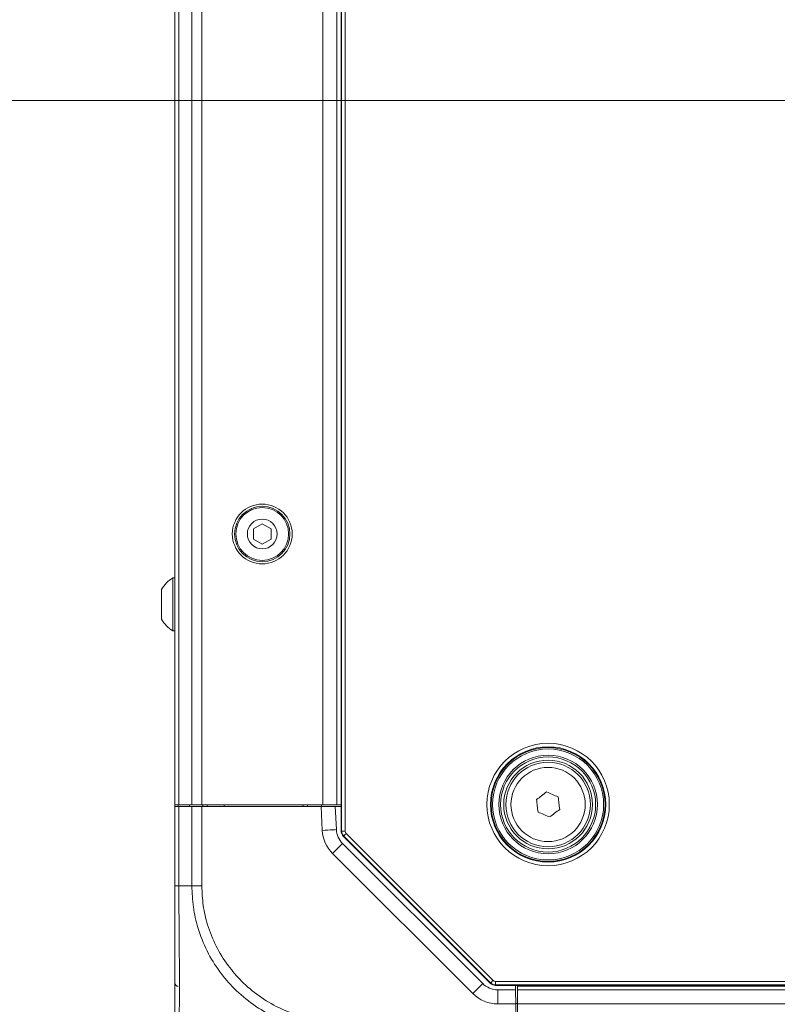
# Model space of a CAD drawing. Header units: millimetres. Extents: x 0 to 1118, y 0 to 864.
# Tile 206 of 248: x 678 to 705, y 656 to 691. Entities that reach past the tile are written whole.
import ezdxf

# ---------------------------------------------------------------- set-up
doc = ezdxf.new("R2010")
doc.units = ezdxf.units.MM
doc.styles.add('SLDTEXTSTYLE3', font='TXT', dxfattribs={"width": 0.605})
doc.dimstyles.new('SLDDIMSTYLE1', dxfattribs={"dimtxt": 3.175, "dimasz": 3.302, "dimexe": 0, "dimexo": 0.0625, "dimgap": 0.79375, "dimtad": 0, "dimtih": 1, "dimtoh": 1, "dimdec": 1, "dimlfac": 4, "dimrnd": 1e-09, "dimzin": 12, "dimdsep": 46, "dimtxsty": 'SLDTEXTSTYLE3', "dimsah": 1, "dimcen": 0.09, "dimadec": 0, "dimazin": 3, "dimtfac": 1, "dimtofl": 0, "dimtmove": 0, "dimatfit": 3, "dimfxl": 1, "dimfrac": 2, "dimtolj": 1, "dimtzin": 12, "dimarcsym": 0})

# ---------------------------------------------------------------- blocks, each defined once
blk = doc.blocks.new('_D_5')
at = {"color": 7, "linetype": 'Continuous', "lineweight": 0}
for p, q in [((797.743, 687.94), (605.248, 687.94)), ((606.848, 687.94), (606.848, 673.176)), ((606.848, 653.54), (606.848, 668.303)), ((690.778, 653.54), (605.248, 653.54))]:
    blk.add_line(p, q, dxfattribs=at)
for points in [[(606.848, 687.94), (606.34, 684.638), (607.356, 684.638)], [(606.848, 653.54), (607.356, 656.842), (606.34, 656.842)]]:
    blk.add_solid(points, dxfattribs=at)
at = {"color": 7, "linetype": 'Continuous', "lineweight": 0, "insert": (601.391, 672.396), "char_height": 3.175, "attachment_point": 1, "style": 'SLDTEXTSTYLE3'}
blk.add_mtext('137.6', dxfattribs=at)

msp = doc.modelspace()

# ---------------------------------------------------------------- linework, layer by layer
at = {"color": 7, "linetype": 'Continuous', "lineweight": 15}
for p, q in [((689.173, 661.982), (689.173, 720.597)), ((689.19, 661.989), (689.19, 720.59)), ((689.315, 720.59), (689.315, 661.989)), ((683.268, 662.915), (683.268, 719.665)), ((683.414, 662.915), (683.414, 719.665)), ((683.871, 662.915), (683.871, 719.665)), ((684.225, 662.915), (684.225, 719.665)), ((688.518, 662.915), (688.518, 719.665)), ((689.018, 662.915), (689.018, 719.665)), ((683.268, 687.936), (683.267, 688.179)), ((686.371, 672.901), (686.059, 672.72)), ((686.684, 672.72), (686.371, 672.901)), ((686.059, 672.72), (686.059, 672.359)), ((686.684, 672.359), (686.684, 672.72)), ((686.059, 672.359), (686.371, 672.179)), ((686.371, 672.179), (686.684, 672.359)), ((683.268, 670.977), (683.203, 670.977)), ((683.203, 670.977), (683.203, 670.04)), ((682.798, 670.567), (682.798, 670.04)), ((682.798, 670.04), (682.798, 669.512)), ((683.203, 670.04), (683.203, 669.102)), ((683.203, 669.102), (683.268, 669.102)), ((683.267, 665.474), (683.267, 665)), ((683.268, 662.865), (683.268, 662.915)), ((683.268, 662.915), (683.414, 662.915)), ((683.268, 660.04), (683.268, 662.865)), ((683.268, 662.865), (683.414, 662.865)), ((683.414, 662.915), (683.871, 662.915)), ((683.414, 662.865), (683.414, 660.04)), ((683.414, 662.865), (683.871, 662.865)), ((683.793, 662.915), (683.793, 662.865)), ((683.871, 662.915), (684.225, 662.915)), ((683.871, 660.04), (683.871, 662.865)), ((683.871, 662.865), (684.225, 662.865)), ((684.225, 662.915), (688.518, 662.915)), ((684.225, 662.865), (684.225, 660.04)), ((684.225, 662.865), (688.459, 662.865)), ((684.267, 662.915), (684.268, 662.865)), ((684.418, 662.865), (684.418, 662.915)), ((685.018, 662.915), (685.018, 662.865)), ((687.817, 662.915), (687.818, 662.865)), ((687.98, 662.865), (687.98, 662.915)), ((688.503, 662.014), (688.459, 662.865)), ((688.459, 662.865), (688.959, 662.865)), ((688.48, 662.915), (688.48, 662.865)), ((688.518, 662.915), (689.018, 662.915)), ((688.959, 662.865), (689.002, 662.04)), ((688.959, 662.865), (689.173, 662.865)), ((689.173, 662.915), (689.018, 662.915)), ((689.173, 661.982), (689.19, 661.989)), ((689.19, 661.989), (689.315, 661.989)), ((689.264, 661.813), (689.246, 661.805)), ((694.471, 656.581), (689.246, 661.805)), ((694.478, 656.598), (689.264, 661.813)), ((689.352, 661.901), (694.566, 656.687)), ((689.221, 661.549), (694.198, 656.572)), ((693.844, 656.218), (688.868, 661.195)), ((683.414, 660.04), (683.871, 660.04)), ((694.471, 656.581), (694.478, 656.598)), ((694.655, 656.525), (694.647, 656.508)), ((900.388, 656.508), (694.647, 656.508)), ((694.655, 656.65), (900.38, 656.65)), ((694.655, 656.65), (694.655, 656.525)), ((900.38, 656.525), (694.655, 656.525)), ((695.361, 656.352), (695.359, 656.508)), ((695.43, 656.508), (695.43, 656.352)), ((695.43, 656.477), (899.605, 656.477)), ((694.728, 656.352), (694.728, 655.852)), ((694.728, 656.352), (695.361, 656.352)), ((695.43, 656.352), (695.43, 655.852)), ((695.43, 656.352), (899.605, 656.352)), ((695.37, 655.852), (694.728, 655.852)), ((695.37, 655.865), (695.43, 655.865)), ((695.37, 655.852), (695.381, 655.247)), ((695.43, 655.852), (695.43, 655.247)), ((695.43, 655.852), (899.605, 655.852))]:
    msp.add_line(p, q, dxfattribs=at)
at = {"color": 9, "linetype": 'Continuous', "lineweight": 15}
for p, q in [((683.267, 688.231), (683.268, 688.231)), ((683.268, 688.179), (683.267, 688.179)), ((683.39, 662.915), (683.39, 662.865))]:
    msp.add_line(p, q, dxfattribs=at)
at = {"color": 7, "linetype": 'Continuous', "lineweight": 15, "flags": 128}
for points in [[(696.106, 663.108), (696.15, 663.141), (696.195, 663.175), (696.24, 663.209), (696.285, 663.242), (696.329, 663.276), (696.374, 663.31), (696.419, 663.343), (696.463, 663.377)], [(696.463, 663.377), (696.515, 663.355), (696.566, 663.333), (696.618, 663.311), (696.669, 663.289), (696.721, 663.267), (696.772, 663.245), (696.824, 663.224), (696.875, 663.202)], [(696.16, 662.664), (696.153, 662.719), (696.146, 662.775), (696.14, 662.83), (696.133, 662.886), (696.126, 662.941), (696.119, 662.997), (696.113, 663.052), (696.106, 663.108)], [(696.875, 663.202), (696.882, 663.146), (696.889, 663.091), (696.895, 663.035), (696.902, 662.98), (696.909, 662.924), (696.916, 662.868), (696.922, 662.813), (696.929, 662.757)], [(696.572, 662.489), (696.52, 662.51), (696.469, 662.532), (696.417, 662.554), (696.366, 662.576), (696.314, 662.598), (696.263, 662.62), (696.211, 662.642), (696.16, 662.664)], [(696.929, 662.757), (696.885, 662.724), (696.84, 662.69), (696.795, 662.657), (696.75, 662.623), (696.706, 662.589), (696.661, 662.556), (696.616, 662.522), (696.572, 662.489)], [(689.002, 662.04), (688.993, 662.039), (688.964, 662.038), (688.918, 662.035), (688.856, 662.032), (688.781, 662.028), (688.694, 662.024), (688.601, 662.019), (688.503, 662.014)], [(689.264, 661.813), (689.266, 661.815), (689.271, 661.82), (689.279, 661.828), (689.29, 661.839), (689.303, 661.852), (689.318, 661.868), (689.335, 661.884), (689.352, 661.901)], [(689.221, 661.549), (689.214, 661.542), (689.194, 661.522), (689.162, 661.489), (689.118, 661.445), (689.064, 661.391), (689.003, 661.33), (688.937, 661.264), (688.868, 661.195)], [(694.198, 656.572), (694.191, 656.565), (694.171, 656.545), (694.138, 656.512), (694.094, 656.468), (694.041, 656.415), (693.98, 656.354), (693.913, 656.287), (693.844, 656.218)], [(694.478, 656.598), (694.48, 656.6), (694.485, 656.605), (694.493, 656.614), (694.504, 656.625), (694.518, 656.638), (694.533, 656.653), (694.549, 656.67), (694.566, 656.687)], [(695.361, 656.352), (695.362, 656.343), (695.362, 656.314), (695.363, 656.268), (695.364, 656.206), (695.365, 656.13), (695.367, 656.044), (695.369, 655.95), (695.37, 655.852)]]:
    msp.add_lwpolyline(points, dxfattribs=at)
at = {"color": 7, "linetype": 'Continuous', "lineweight": 15}
for centre, radius in [((686.371, 672.54), 1.062), ((686.371, 672.54), 0.984), ((686.371, 672.54), 0.938), ((686.371, 672.54), 0.528), ((696.518, 662.933), 2.173), ((696.518, 662.933), 2.048), ((696.518, 662.933), 2.021), ((696.518, 662.933), 1.971), ((696.518, 662.933), 1.75), ((696.518, 662.933), 1.688), ((696.518, 662.933), 1.575), ((696.518, 662.933), 1.5), ((696.518, 662.933), 1.318)]:
    msp.add_circle(centre, radius, dxfattribs=at)
for centre, radius, start, end in [((683.741, 670.04), 1.081, 119.8821, 150.7838), ((683.741, 670.04), 1.081, 209.2162, 240.1179), ((689.751, 662.079), 1.25, 183, 225), ((689.751, 662.079), 0.75, 183, 225), ((689.44, 661.989), 0.25, 180.0036, 224.9964), ((683.393, 656.6), 0.125, 180, 269), ((694.728, 657.102), 0.75, 225, 270), ((694.655, 656.775), 0.25, 225.0036, 269.9964), ((694.728, 657.102), 1.25, 225, 270)]:
    msp.add_arc(centre, radius, start, end, dxfattribs=at)
for centre, major_axis in [((689.423, 661.982), (0.231, 0.096)), ((689.44, 661.989), (0.116, 0.048)), ((694.647, 656.758), (0.096, 0.231)), ((694.655, 656.775), (0.048, 0.116))]:
    msp.add_ellipse(centre, major_axis=major_axis, ratio=0.999822, start_param=2.748957, end_param=3.534229, dxfattribs=at)
for points in [[(683.268, 694.595), (683.268, 692.392), (683.268, 690.188), (683.268, 687.984)], [(683.268, 664.813), (683.268, 665.034), (683.267, 665.254), (683.267, 665.474)], [(683.267, 665), (683.267, 664.782), (683.268, 664.564), (683.268, 664.347)]]:
    msp.add_open_spline(points, degree=3, dxfattribs=at)
for points, knots in [([(683.267, 688.179), (683.267, 688.18), (683.267, 688.182), (683.267, 688.191), (683.267, 688.204), (683.267, 688.218), (683.267, 688.228), (683.267, 688.231)], [0, 0, 0, 0, 0.214801, 0.429661, 0.644423, 0.859222, 1, 1, 1, 1]), ([(683.268, 687.984), (683.268, 687.978), (683.268, 687.967), (683.268, 687.953), (683.268, 687.942), (683.268, 687.936), (683.268, 687.936), (683.268, 687.936)], [0, 0, 0, 0, 0.214583, 0.429219, 0.643788, 0.858303, 1, 1, 1, 1]), ([(683.268, 655.247), (683.268, 655.275), (683.268, 655.324), (683.268, 655.661), (683.268, 656.083), (683.268, 656.628), (683.268, 657.269), (683.268, 657.978), (683.268, 658.748), (683.268, 659.446), (683.268, 659.88), (683.268, 660.04)], [0, 0, 0, 0, 0.158413, 0.271114, 0.383836, 0.49919, 0.608333, 0.717478, 0.826751, 0.936005, 1, 1, 1, 1]), ([(683.414, 660.04), (683.392, 660.04), (683.348, 660.04), (683.303, 660.04), (683.273, 660.04), (683.269, 660.04), (683.268, 660.04)], [0, 0, 0, 0, 0.249998, 0.500001, 0.750003, 1, 1, 1, 1]), ([(683.414, 660.04), (683.414, 659.868), (683.414, 659.401), (683.418, 658.65), (683.426, 657.819), (683.431, 657.054), (683.433, 656.363), (683.429, 655.779), (683.423, 655.33), (683.416, 654.974), (683.415, 654.923), (683.414, 654.893)], [0, 0, 0, 0, 0.063883, 0.173205, 0.282521, 0.391667, 0.500807, 0.61621, 0.728943, 0.841675, 1, 1, 1, 1]), ([(689.018, 654.893), (688.84, 654.899), (688.375, 654.913), (687.623, 655.06), (686.801, 655.364), (686.036, 655.81), (685.385, 656.356), (684.832, 657), (684.389, 657.727), (684.082, 658.505), (683.903, 659.286), (683.882, 659.787), (683.871, 660.04)], [0, 0, 0, 0, 0.065796, 0.172761, 0.282893, 0.389757, 0.499796, 0.596871, 0.703946, 0.814211, 0.906126, 1, 1, 1, 1]), ([(683.871, 660.04), (683.896, 660.04), (683.944, 660.04), (684.032, 660.04), (684.126, 660.04), (684.192, 660.04), (684.225, 660.04)], [0, 0, 0, 0, 0.249996, 0.499989, 0.750005, 1, 1, 1, 1]), ([(684.225, 660.04), (684.235, 659.807), (684.255, 659.342), (684.424, 658.62), (684.715, 657.896), (685.13, 657.223), (685.644, 656.624), (686.248, 656.115), (686.952, 655.696), (687.717, 655.407), (688.416, 655.266), (688.853, 655.252), (689.018, 655.247)], [0, 0, 0, 0, 0.0929145, 0.1858153, 0.2944774, 0.4031624, 0.5002013, 0.6086253, 0.7170439, 0.8255689, 0.9340812, 1, 1, 1, 1])]:
    msp.add_open_spline(points, degree=3, knots=knots, dxfattribs=at)

# ---------------------------------------------------------------- dimensions: what is measured, and where the dimension line sits
at = {"color": 7, "linetype": 'Continuous', "lineweight": 0}
dim = msp.add_linear_dim(base=(606.848, 653.54), p1=(799.343, 687.94), p2=(692.378, 653.54), angle=90, dimstyle='SLDDIMSTYLE1', dxfattribs=at)
dim.commit()
dim.dimension.update_dxf_attribs({"geometry": '_D_5', "text_midpoint": (606.848, 670.74), "dimtype": 160})

doc.saveas('drawing.dxf')
